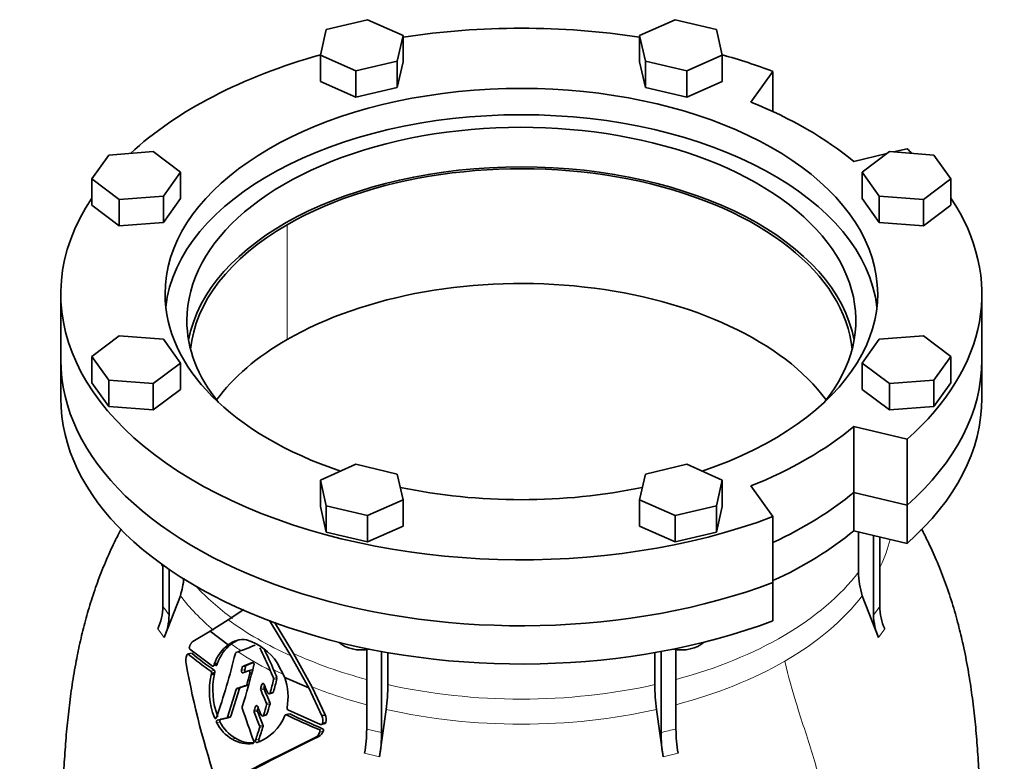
# Model space of a CAD drawing. Header units: millimetres. Extents: x 366 to 1241, y -1321 to 1490.
# Tile 9 of 19: x 936 to 1241, y -479 to -250. Entities that reach past the tile are written whole.
import ezdxf

# ---------------------------------------------------------------- set-up
doc = ezdxf.new("R2010")
doc.units = ezdxf.units.MM
doc.layers.add('VSI344-454_FLANG', color=7, linetype='Continuous')
doc.layers.add('VSI344-454_TESTA', color=7, linetype='Continuous')

# ---------------------------------------------------------------- blocks, each defined once
blk = doc.blocks.new('SE4')
at = {"layer": 'VSI344-454_FLANG', "color": 7, "linetype": 'Continuous', "lineweight": 35}
for p, q in [((1043.98, -249.67), (1031.18, -252.73)), ((1054.97, -254.54), (1043.98, -249.67)), ((1139.1, -249.67), (1128.1, -254.54)), ((1151.9, -252.73), (1139.1, -249.67)), ((1031.18, -252.73), (1029.37, -260.67)), ((1153.71, -260.67), (1151.9, -252.73)), ((1053.17, -262.47), (1054.97, -254.54)), ((1054.97, -254.54), (1054.97, -262.71)), ((1128.1, -254.54), (1128.1, -262.71)), ((1128.1, -254.54), (1129.91, -262.47)), ((1029.37, -260.67), (1029.37, -268.83)), ((1029.37, -260.67), (1040.36, -265.54)), ((1142.71, -265.54), (1153.71, -260.67)), ((1153.71, -260.67), (1153.71, -268.83)), ((1040.36, -265.54), (1053.17, -262.47)), ((1053.17, -262.47), (1053.17, -270.64)), ((1053.17, -270.64), (1054.97, -262.71)), ((1128.1, -262.71), (1129.91, -270.64)), ((1129.91, -262.47), (1129.91, -270.64)), ((1129.91, -262.47), (1142.71, -265.54)), ((1040.36, -265.54), (1040.36, -273.7)), ((1142.71, -265.54), (1142.71, -273.7)), ((1162.57, -275.2), (1169.4, -265.67)), ((1169.4, -265.67), (1169.4, -278.12)), ((1029.37, -268.83), (1040.36, -273.7)), ((1040.36, -273.7), (1053.17, -270.64)), ((1129.91, -270.64), (1142.71, -273.7)), ((1142.71, -273.7), (1153.71, -268.83)), ((963.92, -291.57), (958.62, -298.96)), ((977.66, -290.52), (963.92, -291.57)), ((986.1, -296.87), (977.66, -290.52)), ((1204.62, -291.12), (1194.39, -293.57)), ((1205.42, -290.52), (1196.98, -296.87)), ((1219.16, -291.57), (1205.42, -290.52)), ((1210.88, -289.62), (1206.72, -290.62)), ((1224.46, -298.96), (1219.16, -291.57)), ((980.79, -304.26), (986.1, -296.87)), ((986.1, -296.87), (986.1, -305.03)), ((1196.98, -296.87), (1196.98, -305.03)), ((1196.98, -296.87), (1202.28, -304.26)), ((958.62, -298.96), (958.62, -307.12)), ((958.62, -298.96), (967.06, -305.3)), ((1216.02, -305.3), (1224.46, -298.96)), ((1224.46, -298.96), (1224.46, -307.12)), ((967.06, -305.3), (980.79, -304.26)), ((980.79, -304.26), (980.79, -312.42)), ((1202.28, -304.26), (1202.28, -312.42)), ((1202.28, -304.26), (1216.02, -305.3)), ((958.62, -307.12), (967.06, -313.47)), ((967.06, -305.3), (967.06, -313.47)), ((980.79, -312.42), (986.1, -305.03)), ((1196.98, -305.03), (1202.28, -312.42)), ((1216.02, -305.3), (1216.02, -313.47)), ((1216.02, -313.47), (1224.46, -307.12)), ((967.06, -313.47), (980.79, -312.42)), ((1202.28, -312.42), (1216.02, -313.47)), ((949.04, -334.58), (949.04, -354.99)), ((1234.04, -354.99), (1234.04, -334.58)), ((967.06, -347.52), (958.62, -353.87)), ((980.79, -348.57), (967.06, -347.52)), ((986.1, -355.96), (980.79, -348.57)), ((1202.28, -348.57), (1196.98, -355.96)), ((1216.02, -347.52), (1202.28, -348.57)), ((1224.46, -353.87), (1216.02, -347.52)), ((958.62, -353.87), (958.62, -362.04)), ((958.62, -353.87), (963.92, -361.26)), ((977.66, -362.31), (986.1, -355.96)), ((986.1, -355.96), (986.1, -364.12)), ((1196.98, -355.96), (1196.98, -364.12)), ((1196.98, -355.96), (1205.42, -362.31)), ((1219.16, -361.26), (1224.46, -353.87)), ((1224.46, -353.87), (1224.46, -362.04)), ((958.62, -362.04), (963.92, -369.43)), ((963.92, -361.26), (963.92, -369.43)), ((963.92, -361.26), (977.66, -362.31)), ((977.66, -362.31), (977.66, -370.47)), ((1205.42, -362.31), (1219.16, -361.26)), ((1205.42, -362.31), (1205.42, -370.47)), ((1219.16, -361.26), (1219.16, -369.43)), ((1219.16, -369.43), (1224.46, -362.04)), ((977.66, -370.47), (986.1, -364.12)), ((1196.98, -364.12), (1205.42, -370.47)), ((963.92, -369.43), (977.66, -370.47)), ((1205.42, -370.47), (1219.16, -369.43)), ((1194.39, -375.59), (1210.88, -379.53)), ((1194.39, -396), (1194.39, -375.59)), ((1210.88, -379.53), (1210.88, -399.95)), ((1040.36, -387.29), (1029.37, -392.16)), ((1053.17, -390.35), (1040.36, -387.29)), ((1142.71, -387.29), (1129.91, -390.35)), ((1153.71, -392.16), (1142.71, -387.29)), ((1029.37, -392.16), (1029.37, -400.33)), ((1029.37, -392.16), (1031.18, -400.09)), ((1054.97, -398.28), (1053.17, -390.35)), ((1129.91, -390.35), (1128.1, -398.28)), ((1151.9, -400.09), (1153.71, -392.16)), ((1153.71, -392.16), (1153.71, -400.33)), ((1169.4, -403.48), (1162.57, -393.96)), ((1194.39, -396), (1210.88, -399.95)), ((1043.98, -403.15), (1054.97, -398.28)), ((1054.97, -398.28), (1054.97, -406.45)), ((1128.1, -398.28), (1128.1, -406.45)), ((1128.1, -398.28), (1139.1, -403.15)), ((1029.37, -400.33), (1031.18, -408.26)), ((1031.18, -400.09), (1031.18, -408.26)), ((1031.18, -400.09), (1043.98, -403.15)), ((1139.1, -403.15), (1151.9, -400.09)), ((1151.9, -400.09), (1151.9, -408.26)), ((1151.9, -408.26), (1153.71, -400.33)), ((1043.98, -403.15), (1043.98, -411.32)), ((1139.1, -403.15), (1139.1, -411.32)), ((1169.4, -403.48), (1169.4, -423.89)), ((1043.98, -411.32), (1054.97, -406.45)), ((1128.1, -406.45), (1139.1, -411.32)), ((1031.18, -408.26), (1043.98, -411.32)), ((1139.1, -411.32), (1151.9, -408.26))]:
    blk.add_line(p, q, dxfattribs=at)
for centre, major_axis, start_param, end_param in [((1091.54, -334.58), (142.5, 0), 1.311301, 1.830292), ((1091.54, -334.58), (142.5, 0), 2.022017, 2.584178), ((1091.54, -334.58), (142.5, 0), 0.992709, 1.119576), ((1091.54, -334.58), (-110.25, 0), 2.103318, 6.283185), ((1091.54, -334.58), (125, 0), 0.604412, 0.966385), ((1091.54, -342.74), (110.25, 0), 0.064181, 3.077412), ((1091.54, -342.74), (-103.5, 0), 2.703137, 6.283185), ((1091.54, -334.58), (-142.5, 0), 3.699007, 3.71968), ((1091.54, -354.99), (103.5, 0), 0.102659, 3.038933), ((1091.54, -334.58), (142.5, 0), 2.772791, 5.290477), ((1091.54, -334.58), (-142.5, 0), 2.563505, 3.510394), ((1091.54, -334.58), (-110.25, 0), 0, 1.038274), ((1091.54, -342.74), (-103.5, 0), 0, 0.438456), ((1091.54, -354.99), (142.5, 0), 3.141593, 5.290477), ((1091.54, -354.99), (-142.5, 0), 2.563505, 3.141593), ((1091.54, -334.58), (125, 0), 5.316801, 5.678774), ((1091.54, -334.58), (-110.25, 0), 1.224323, 1.91727), ((1091.54, -354.99), (125, 0), 5.384862, 5.678774)]:
    blk.add_ellipse(centre, major_axis=major_axis, ratio=0.57735, start_param=start_param, end_param=end_param, dxfattribs=at)
at = {"layer": 'VSI344-454_TESTA', "color": 4, "linetype": 'Continuous', "lineweight": 9}
for p, q in [((1019.06, -348.66), (1019.06, -313.15)), ((1200.52, -433.93), (1202.44, -431.27)), ((979.08, -438.22), (980.99, -440.89)), ((1202.09, -440.89), (1204, -438.22)), ((988.48, -446.07), (989.54, -445.79)), ((1005.97, -450.82), (1004.94, -451.09)), ((1006.24, -449.79), (1005.21, -450.07)), ((995.49, -451.33), (996.53, -451.05)), ((1007.56, -451.89), (1008.2, -451.71)), ((1014.86, -453.49), (1015.89, -453.22)), ((1014.89, -453.87), (1015.92, -453.6)), ((1004.31, -456.7), (1003.28, -456.98)), ((1006.35, -455.74), (1007.38, -455.46)), ((1006.59, -455.45), (1007.28, -455.27)), ((1011.92, -456.43), (1010.89, -456.71)), ((1011.95, -456.84), (1010.92, -457.12)), ((1011.84, -455.27), (1011.24, -455.43)), ((1013.81, -458), (1014.84, -457.73)), ((1009.92, -462.1), (1009.27, -462.27)), ((1012.72, -461.31), (1013.75, -461.03)), ((1012.74, -461.72), (1013.78, -461.45)), ((997.27, -465.5), (996.57, -465.68)), ((1000.6, -465.54), (1001.64, -465.27)), ((1009.91, -463.28), (1008.87, -463.56)), ((1009.92, -463.69), (1008.89, -463.97)), ((1011.78, -464.89), (1012.82, -464.61)), ((1018.87, -464.82), (1019.91, -464.54)), ((998.31, -466.98), (997.27, -467.26)), ((1010.57, -468.25), (1011.61, -467.97)), ((1010.59, -468.66), (1011.63, -468.39)), ((1028.95, -469.4), (1030.01, -469.11)), ((1003.14, -472.09), (1002.1, -472.37)), ((1029.22, -470.08), (1030.29, -469.8)), ((1043.69, -469.23), (1048.31, -470.33)), ((1010.34, -472.39), (1009.3, -472.67)), ((1043.04, -476.71), (1047.66, -477.82)), ((1135.42, -477.82), (1140.04, -476.71))]:
    blk.add_line(p, q, dxfattribs=at)
at = {"layer": 'VSI344-454_TESTA', "color": 7, "linetype": 'Continuous', "lineweight": 35}
for p, q in [((949.04, -354.99), (949.04, -366.83)), ((1234.04, -366.83), (1234.04, -354.99)), ((1210.88, -399.95), (1194.39, -396)), ((1194.39, -396), (1194.39, -407.84)), ((1210.88, -399.95), (1210.88, -411.79)), ((1210.88, -411.79), (1194.39, -407.84)), ((1195.88, -408.2), (1195.88, -420.64)), ((1200.52, -409.31), (1200.52, -433.93)), ((1202.44, -409.77), (1202.44, -431.27)), ((980.64, -418.31), (980.64, -431.27)), ((982.56, -419.8), (982.55, -433.93)), ((1169.4, -435.73), (1169.4, -423.89)), ((986.03, -427.95), (980.99, -440.89)), ((1202.09, -440.89), (1197.05, -427.95)), ((1000.83, -435.41), (1005.63, -432.27)), ((995.3, -438.91), (1000.83, -435.41)), ((1013.66, -435.6), (1020.25, -446.6)), ((1021.03, -445.85), (1015.21, -436.13)), ((989.94, -442.08), (995.3, -438.91)), ((995.3, -438.91), (1000.78, -443.17)), ((995.95, -449.75), (988.99, -444.51)), ((1043.69, -444.57), (1043.69, -469.23)), ((1139.39, -444.57), (1139.39, -469.23)), ((989.39, -445.73), (988.18, -446.06)), ((1003.25, -445.58), (1003.93, -445.32)), ((1020.25, -446.6), (1025.76, -456.46)), ((1026.83, -456.23), (1021.03, -445.85)), ((1048.31, -445.09), (1048.31, -470.33)), ((1050.23, -445.57), (1050.23, -455.47)), ((1132.85, -445.57), (1132.85, -455.47)), ((1134.77, -445.19), (1134.77, -470.33)), ((996.53, -449.12), (996.39, -449.53)), ((996.39, -449.53), (997.43, -449.25)), ((997.57, -448.84), (996.53, -449.12)), ((997.43, -449.25), (997.57, -448.84)), ((1008.32, -448.62), (1005.42, -449.8)), ((1006.44, -449.52), (1005.42, -449.8)), ((1006.44, -449.52), (1008.41, -448.73)), ((1018.36, -453.29), (1016.03, -448.69)), ((995.66, -451.98), (995.56, -452.41)), ((996.6, -452.14), (995.56, -452.41)), ((995.67, -451.98), (996.71, -451.7)), ((996.6, -452.14), (996.71, -451.7)), ((1005.4, -451.79), (1007.08, -451.2)), ((1008.19, -450.9), (1006.95, -451.23)), ((1018.36, -453.29), (1025.76, -456.46)), ((1003.28, -456.98), (1000.6, -465.54)), ((1001.64, -465.27), (1004.31, -456.7)), ((1004.55, -456.42), (1003.52, -456.7)), ((1025.76, -456.46), (1029.83, -465.08)), ((1030.88, -464.8), (1026.83, -456.23)), ((1013.5, -458.31), (1014.7, -457.99)), ((1000.33, -465.83), (1001.44, -465.54)), ((1011.45, -465.2), (1012.67, -464.87)), ((1019.72, -464.49), (1018.49, -464.82)), ((1029.43, -467.81), (1019.33, -463.25)), ((1030.89, -464.8), (1029.83, -465.08)), ((1049.75, -463.18), (1047.66, -477.82)), ((1135.42, -477.82), (1133.33, -463.18)), ((1029.6, -467.86), (1030.96, -467.5)), ((1030, -467.49), (1031.07, -467.2)), ((1028.85, -471.55), (1027.78, -471.83))]:
    blk.add_line(p, q, dxfattribs=at)
for centre, radius, start, end in [((962.72, -420.49), 24.48, 342.2325, 355.2089), ((1220.36, -420.49), 24.48, 180.3705, 197.7675), ((963.43, -431.05), 17.21, 335.3744, 359.2724), ((1219.68, -431.04), 17.24, 180.7403, 204.6067), ((965.34, -433.72), 17.21, 335.3744, 359.2724), ((1217.76, -433.71), 17.24, 180.7408, 204.6061), ((1005.43, -448.89), 7.37, 81.4264, 129.0307), ((1006.46, -448.61), 7.37, 109.0741, 129.3601), ((1000.85, -459.14), 18.43, 34.5428, 72.0547), ((1008.44, -453.14), 12.57, 127.5075, 161.3724), ((1009.49, -452.86), 12.59, 127.7727, 161.3858), ((796.12, 94.12), 578.08, 291.06821, 291.6291), ((916.61, -492.12), 105.54, 22.8825, 27.0751), ((910.48, -495), 113.36, 22.9119, 26.5091), ((992.58, -448.07), 4.84, 158.6835, 191.8244), ((1063.99, -352.81), 120, 231.0052, 235.1881), ((1063.94, -354.33), 117.89, 230.8709, 235.1227), ((765.8, -386.79), 244.49, 341.1823, 346.0206), ((1003.41, -445.91), 0.363, 115.5886, 171.1568), ((1244.4, -402.97), 260.67, 190.1859, 198.7419), ((865.57, -414.31), 144.14, 345.214, 345.6346), ((828.41, -405.84), 185.57, 342.2733, 346.4564), ((1005.58, -450.14), 0.384, 116.0706, 169.0962), ((865.65, -413.9), 145.1, 345.2584, 345.6761), ((1006.61, -449.86), 0.38, 115.8212, 169.4159), ((344.41, -733.9), 727.78, 22.6856, 22.88634), ((1018.51, -457.33), 23.48, 167.9183, 200.8519), ((1019.65, -457.04), 23.57, 167.9856, 200.779), ((849.8, -410.99), 162.97, 344.1686, 345.4676), ((873.49, -419.12), 145.61, 344.5122, 346.193), ((389.93, -714.08), 677.08, 22.63555, 22.85641), ((873.58, -418.71), 146.55, 344.5598, 346.2291), ((1014.29, -453.73), 0.618, 347.0743, 23.0586), ((1015.32, -453.46), 0.619, 347.1564, 23.0692), ((1000.7, -459.3), 18.66, 349.6624, 18.7848), ((1003.67, -457.07), 0.408, 112.7705, 166.6726), ((1004.7, -456.79), 0.402, 112.3972, 167.1149), ((1006.2, -455.37), 0.394, 292.0707, 347.757), ((1011.51, -456.87), 0.636, 165.1624, 203.0979), ((851.81, -412.62), 165.08, 344.5117, 344.9723), ((1012.54, -456.59), 0.635, 165.1919, 203.1766), ((852.45, -412.38), 165.44, 344.5586, 344.7934), ((2266.33, 78.68), 1363.9, 203.1188, 203.31025), ((983.6, -455.16), 66.64, 353.0893, 359.7318), ((1199.48, -455.16), 66.64, 180.2682, 186.9107), ((2323.82, 102.03), 1427.01, 203.06874, 203.25171), ((1005.8, -462.53), 0.653, 163.0594, 198.5034), ((1431.64, -319.67), 449.82, 198.5463, 199.9303), ((706.45, -369.73), 316.64, 342.7627, 343.0059), ((711.24, -370.82), 312.65, 342.7993, 342.93), ((1691.84, -189.02), 734.57, 201.8373, 202.05963), ((744.63, -381.93), 279.73, 342.7488, 343.4274), ((1012.15, -461.55), 0.616, 343.9771, 23.2821), ((748.4, -382.69), 276.82, 342.7852, 343.4707), ((1013.19, -461.28), 0.616, 344.0463, 23.3274), ((1019.6, -462.76), 0.559, 168.8055, 240.963), ((1000.2, -465.45), 0.406, 286.8819, 346.3193), ((1001.24, -465.16), 0.412, 287.3234, 345.899), ((1009.48, -463.74), 0.633, 163.1858, 201.1368), ((1522.75, -263.95), 551.42, 201.2683, 201.7466), ((1005.14, -460.01), 14.13, 289.1626, 339.1885), ((1010.51, -463.46), 0.632, 163.2177, 201.1929), ((1523.91, -263.18), 551.72, 201.3111, 201.7892), ((1018.7, -465.15), 0.375, 64.237, 161.0362), ((1118.43, -259.06), 228.58, 244.1786, 246.9546), ((1118.35, -260.63), 226.42, 244.2289, 247.0352), ((1025.72, -466.6), 4.38, 348.3424, 20.3138), ((1026.79, -466.32), 4.37, 348.397, 20.4274), ((1008.08, -461.86), 12.08, 206.5435, 240.3769), ((1009.11, -461.59), 12.08, 206.5203, 240.3666), ((-548.77, 31.52), 1637.62, 342.06838, 342.21569), ((-344.4, -33.98), 1423.92, 342.06761, 342.23702), ((1010, -468.48), 0.616, 342.6149, 21.6379), ((1011.04, -468.2), 0.616, 342.6486, 21.6754), ((1029.59, -467.43), 0.418, 246.3431, 352.2321), ((1029.79, -469.6), 0.537, 338.2223, 65.3883), ((1030.65, -467.15), 0.42, 291.9956, 351.9986), ((1413.62, -1264.31), 881.42, 115.96048, 118.13059), ((1414.57, -1264.26), 881.58, 115.94686, 118.11883), ((1008.12, -464.14), 9.38, 237.927, 273.9629), ((1026.08, -468.97), 3.33, 300.6615, 340.4419), ((1027.17, -468.7), 3.31, 300.4988, 340.5853), ((1028.72, -469.88), 0.537, 338.1422, 65.2538), ((995.57, -468.83), 48.12, 350.5754, 359.5276), ((1000.2, -469.94), 48.11, 350.5746, 359.5285), ((1182.89, -469.94), 48.12, 180.4724, 189.4246), ((1187.51, -468.83), 48.12, 180.4724, 189.4246), ((1007.08, -464.42), 9.38, 237.9376, 278.4597)]:
    blk.add_arc(centre, radius, start, end, dxfattribs=at)
at = {"layer": 'VSI344-454_TESTA', "color": 4, "linetype": 'Continuous', "lineweight": 9}
for centre, radius, start, end in [((937.69, -464.08), 54.05, 33.898, 37.3799), ((1152.86, -535.67), 67.79, 101.4626, 105.478)]:
    blk.add_arc(centre, radius, start, end, dxfattribs=at)
at = {"layer": 'VSI344-454_TESTA', "color": 7, "linetype": 'Continuous', "lineweight": 35}
for centre, major_axis, start_param, end_param in [((1091.54, -354.99), (-102.5, 0), 3.197731, 5.497787), ((1091.54, -354.99), (102.5, 0), 2.356194, 3.085455), ((1091.54, -390.51), (-102.5, 0), 3.543769, 5.497787), ((1091.54, -390.51), (102.5, 0), 2.356194, 2.739416), ((1091.54, -354.99), (142.5, 0), 3.141593, 5.290477), ((1091.54, -354.99), (-142.5, 0), 2.563505, 3.141593), ((1091.54, -366.83), (142.5, 0), 3.141593, 5.290477), ((1091.54, -366.83), (-142.5, 0), 2.563505, 3.141593), ((1091.54, -354.99), (125, 0), 5.384862, 5.678774), ((1091.54, -366.83), (125, 0), 5.384862, 5.678774), ((1042.17, -440.13), (-8, 0), 0.514148, 1.885753), ((1140.91, -440.13), (-8, 0), 1.255839, 2.627445)]:
    blk.add_ellipse(centre, major_axis=major_axis, ratio=0.57735, start_param=start_param, end_param=end_param, dxfattribs=at)
at = {"layer": 'VSI344-454_TESTA', "color": 4, "linetype": 'Continuous', "lineweight": 9}
for centre, major_axis, start_param, end_param in [((1091.54, -401.16), (-115.26, 0), 2.8734, 3.000264), ((1091.54, -401.16), (115.26, 0), 3.398645, 3.408763), ((1091.54, -394.13), (114, 0), 5.145923, 5.868555), ((1091.54, -394.13), (-114, 0), 0.490111, 0.669286), ((1091.54, -401.16), (-115.26, 0), 0.41439, 0.598473), ((1091.54, -401.16), (115.26, 0), 5.497787, 5.868795), ((1091.54, -394.13), (-115.5, 0), 0.667535, 0.905636), ((1091.54, -401.16), (-115.26, 0), 0.678203, 0.720353), ((1091.54, -400.81), (-116.7, 0), 0.721598, 0.842309), ((1091.54, -394.13), (-114, 0), 0.90392, 1.137042), ((1091.54, -401.16), (-115.26, 0), 0.843396, 0.877131), ((1091.54, -401.16), (115.26, 0), 5.140933, 5.497787), ((1091.54, -401.16), (-115.26, 0), 0.974671, 1.142642), ((1091.54, -394.13), (114, 0), 4.341621, 5.083156), ((1091.54, -401.16), (-115.26, 0), 1.199788, 1.941804)]:
    blk.add_ellipse(centre, major_axis=major_axis, ratio=0.57735, start_param=start_param, end_param=end_param, dxfattribs=at)
at = {"layer": 'VSI344-454_TESTA', "color": 7, "linetype": 'Continuous', "lineweight": 35}
for points, knots in [([(967.73, -407.21), (967.15, -408.35), (965.57, -411.49), (963.13, -416.79), (960.62, -423.03), (958.46, -429.33), (956.63, -435.6), (955.08, -441.87), (953.7, -448.52), (952.52, -455.52), (951.55, -462.83), (950.79, -470.2), (950.22, -477.64), (949.82, -484.86), (949.56, -491.57), (949.41, -497.67), (949.32, -502.48), (949.24, -506.61), (949.19, -509.84), (949.19, -511.75), (949.19, -512.57)], [0.268708, 0.268708, 0.268708, 0.268708, 0.2934569, 0.3366376, 0.3806974, 0.4228474, 0.4647229, 0.5062222, 0.54758, 0.5968675, 0.6455547, 0.6946082, 0.7468241, 0.800283, 0.8467115, 0.8891063, 0.9336417, 0.9585932, 0.9850441, 1, 1, 1, 1]), ([(1233.89, -512.58), (1233.89, -511.64), (1233.89, -509.58), (1233.83, -506.16), (1233.77, -502.76), (1233.68, -498.58), (1233.57, -493.34), (1233.35, -486.8), (1232.99, -479.83), (1232.49, -472.57), (1231.79, -465.19), (1230.91, -457.97), (1229.76, -450.61), (1228.39, -443.62), (1226.75, -436.71), (1224.87, -430.09), (1222.59, -423.37), (1220.05, -417.03), (1217.61, -411.7), (1216.04, -408.55), (1215.39, -407.3)], [0, 0, 0, 0, 0.0171147, 0.0446827, 0.0706784, 0.0973163, 0.1417862, 0.1869358, 0.2366077, 0.2889616, 0.3390296, 0.3876189, 0.4345971, 0.4858509, 0.5265937, 0.5720835, 0.6181589, 0.6628994, 0.7035656, 0.730842, 0.730842, 0.730842, 0.730842]), ([(988.86, -443.78), (988.85, -443.8), (988.84, -443.84), (988.82, -443.91), (988.81, -443.98), (988.81, -444.05), (988.81, -444.12), (988.83, -444.21), (988.85, -444.32), (988.91, -444.43), (988.96, -444.48), (988.99, -444.51)], [0, 0, 0, 0, 0.084422, 0.165946, 0.246194, 0.32687, 0.409652, 0.496096, 0.666594, 0.830213, 1, 1, 1, 1]), ([(988.86, -443.78), (988.89, -443.7), (988.95, -443.53), (989.05, -443.3), (989.15, -443.09), (989.24, -442.9), (989.35, -442.7), (989.48, -442.51), (989.62, -442.33), (989.78, -442.18), (989.88, -442.11), (989.94, -442.07)], [0, 0, 0, 0, 0.117532, 0.229212, 0.33436, 0.43261, 0.523843, 0.650327, 0.771212, 0.88734, 1, 1, 1, 1]), ([(988.48, -446.07), (988.47, -446.06), (988.44, -446.04), (988.4, -446.03), (988.36, -446.02), (988.3, -446.02), (988.24, -446.05), (988.19, -446.09), (988.14, -446.15), (988.09, -446.22), (988.07, -446.28), (988.06, -446.31)], [0, 0, 0, 0, 0.08625, 0.171682, 0.257868, 0.382817, 0.507255, 0.630143, 0.752988, 0.876537, 1, 1, 1, 1]), ([(995.95, -449.75), (995.97, -449.76), (996, -449.78), (996.05, -449.8), (996.1, -449.8), (996.16, -449.79), (996.23, -449.76), (996.32, -449.69), (996.37, -449.58), (996.39, -449.53)], [0, 0, 0, 0, 0.103611, 0.203327, 0.301591, 0.400957, 0.503894, 0.751518, 1, 1, 1, 1]), ([(997.43, -449.25), (997.42, -449.27), (997.41, -449.31), (997.38, -449.36), (997.35, -449.41), (997.3, -449.46), (997.24, -449.5), (997.18, -449.52), (997.12, -449.52), (997.06, -449.51), (997.02, -449.48), (997, -449.47)], [0, 0, 0, 0, 0.083986, 0.167509, 0.251959, 0.376203, 0.500583, 0.624697, 0.748972, 0.874639, 1, 1, 1, 1]), ([(1005.97, -450.82), (1005.96, -450.86), (1005.94, -450.95), (1005.95, -451.09), (1005.99, -451.23), (1006.05, -451.35), (1006.13, -451.44), (1006.23, -451.51), (1006.33, -451.53), (1006.4, -451.52), (1006.43, -451.51)], [0, 0, 0, 0, 0.12575, 0.251408, 0.377042, 0.502526, 0.627755, 0.752499, 0.8765, 1, 1, 1, 1]), ([(1008.32, -448.62), (1008.34, -448.61), (1008.37, -448.6), (1008.44, -448.6), (1008.53, -448.61), (1008.63, -448.67), (1008.72, -448.77), (1008.79, -448.89), (1008.83, -449.02), (1008.84, -449.14), (1008.84, -449.23), (1008.83, -449.28), (1008.83, -449.3)], [0, 0, 0, 0, 0.062353, 0.125158, 0.24996, 0.374797, 0.499677, 0.624614, 0.749589, 0.874588, 0.937494, 1, 1, 1, 1]), ([(995.67, -451.98), (995.67, -451.96), (995.68, -451.92), (995.69, -451.86), (995.69, -451.78), (995.68, -451.7), (995.66, -451.6), (995.63, -451.52), (995.59, -451.44), (995.54, -451.38), (995.51, -451.35), (995.49, -451.33)], [0, 0, 0, 0, 0.083676, 0.167034, 0.251419, 0.376349, 0.501804, 0.626849, 0.751332, 0.876067, 1, 1, 1, 1]), ([(996.53, -451.05), (996.54, -451.06), (996.57, -451.08), (996.6, -451.12), (996.64, -451.17), (996.68, -451.24), (996.71, -451.32), (996.72, -451.42), (996.73, -451.51), (996.73, -451.61), (996.71, -451.67), (996.71, -451.7)], [0, 0, 0, 0, 0.082749, 0.16522, 0.248732, 0.373164, 0.49838, 0.623857, 0.748892, 0.874795, 1, 1, 1, 1]), ([(1005.4, -451.79), (1005.37, -451.79), (1005.3, -451.81), (1005.17, -451.77), (1005.01, -451.64), (1004.93, -451.41), (1004.91, -451.23), (1004.93, -451.14), (1004.94, -451.09)], [0, 0, 0, 0, 0.124721, 0.24865, 0.50038, 0.748839, 0.874692, 1, 1, 1, 1]), ([(1007.56, -451.89), (1007.56, -451.87), (1007.57, -451.82), (1007.58, -451.73), (1007.57, -451.61), (1007.53, -451.48), (1007.47, -451.36), (1007.38, -451.27), (1007.28, -451.2), (1007.2, -451.18), (1007.13, -451.19), (1007.1, -451.2), (1007.08, -451.2)], [0, 0, 0, 0, 0.062709, 0.125843, 0.25116, 0.376322, 0.501352, 0.626278, 0.751007, 0.875429, 0.937895, 1, 1, 1, 1]), ([(1008.11, -450.92), (1008.12, -450.92), (1008.16, -450.91), (1008.21, -450.91), (1008.26, -450.92), (1008.32, -450.94), (1008.37, -450.96), (1008.39, -450.98)], [0, 0, 0, 0, 0.0629499, 0.1246998, 0.186508, 0.2496293, 0.3551818, 0.3551818, 0.3551818, 0.3551818]), ([(1011.24, -455.43), (1011.25, -455.41), (1011.26, -455.36), (1011.29, -455.31), (1011.33, -455.26), (1011.38, -455.2), (1011.46, -455.15), (1011.57, -455.12), (1011.68, -455.14), (1011.79, -455.2), (1011.88, -455.29), (1011.92, -455.38), (1011.94, -455.42)], [0, 0, 0, 0, 0.062966, 0.124796, 0.186784, 0.250209, 0.375117, 0.49931, 0.626183, 0.752696, 0.875851, 1, 1, 1, 1]), ([(1013.09, -458.02), (1013.1, -458.04), (1013.12, -458.08), (1013.16, -458.14), (1013.2, -458.19), (1013.27, -458.24), (1013.36, -458.29), (1013.48, -458.31), (1013.59, -458.29), (1013.69, -458.22), (1013.77, -458.13), (1013.8, -458.05), (1013.81, -458)], [0, 0, 0, 0, 0.063279, 0.124964, 0.186389, 0.248902, 0.37582, 0.50344, 0.627237, 0.751955, 0.876448, 1, 1, 1, 1]), ([(1014.84, -457.73), (1014.84, -457.75), (1014.82, -457.79), (1014.79, -457.85), (1014.76, -457.9), (1014.7, -457.96), (1014.64, -458), (1014.6, -458.01), (1014.6, -458.01)], [0, 0, 0, 0, 0.0635375, 0.125825, 0.1881816, 0.2519239, 0.3777756, 0.4008667, 0.4008667, 0.4008667, 0.4008667]), ([(1009.27, -462.27), (1009.27, -462.25), (1009.29, -462.21), (1009.32, -462.15), (1009.36, -462.1), (1009.41, -462.04), (1009.5, -461.99), (1009.61, -461.97), (1009.73, -461.99), (1009.83, -462.05), (1009.92, -462.14), (1009.96, -462.22), (1009.98, -462.26)], [0, 0, 0, 0, 0.06381, 0.126263, 0.188678, 0.252375, 0.378548, 0.504124, 0.629235, 0.754264, 0.876896, 1, 1, 1, 1]), ([(997.22, -465.65), (997.21, -465.67), (997.2, -465.71), (997.17, -465.77), (997.13, -465.82), (997.08, -465.88), (997, -465.93), (996.9, -465.95), (996.8, -465.94), (996.71, -465.89), (996.63, -465.8), (996.59, -465.72), (996.57, -465.68)], [0, 0, 0, 0, 0.063465, 0.12566, 0.187794, 0.251081, 0.375353, 0.499064, 0.623924, 0.748961, 0.873998, 1, 1, 1, 1]), ([(1011.05, -464.91), (1011.07, -464.95), (1011.11, -465.03), (1011.23, -465.16), (1011.43, -465.23), (1011.62, -465.15), (1011.73, -465.02), (1011.76, -464.94), (1011.78, -464.89)], [0, 0, 0, 0, 0.123664, 0.246411, 0.497463, 0.746927, 0.873761, 1, 1, 1, 1]), ([(1012.82, -464.61), (1012.8, -464.66), (1012.77, -464.74), (1012.68, -464.84), (1012.6, -464.89), (1012.56, -464.9)], [0, 0, 0, 0, 0.1272432, 0.2546818, 0.3930996, 0.3930996, 0.3930996, 0.3930996]), ([(997.27, -467.26), (997.26, -467.24), (997.24, -467.21), (997.22, -467.15), (997.21, -467.09), (997.2, -467), (997.2, -466.89), (997.23, -466.77), (997.27, -466.66), (997.34, -466.57), (997.42, -466.5), (997.48, -466.48), (997.51, -466.47)], [0, 0, 0, 0, 0.064055, 0.126997, 0.189862, 0.253688, 0.381042, 0.508557, 0.632366, 0.756188, 0.878525, 1, 1, 1, 1]), ([(998.55, -466.2), (998.53, -466.2), (998.5, -466.21), (998.46, -466.23), (998.42, -466.26), (998.37, -466.31), (998.31, -466.38), (998.27, -466.49), (998.24, -466.62), (998.24, -466.75), (998.26, -466.87), (998.29, -466.95), (998.31, -466.98)], [0, 0, 0, 0, 0.062334, 0.123832, 0.185517, 0.248399, 0.372092, 0.496332, 0.621791, 0.747303, 0.873743, 1, 1, 1, 1]), ([(1008.76, -473), (1008.77, -473.02), (1008.78, -473.05), (1008.79, -473.11), (1008.8, -473.17), (1008.8, -473.24), (1008.79, -473.34), (1008.75, -473.45), (1008.7, -473.54), (1008.63, -473.62), (1008.55, -473.67), (1008.49, -473.69), (1008.46, -473.7)], [0, 0, 0, 0, 0.062493, 0.124501, 0.186876, 0.250458, 0.374582, 0.4995, 0.624366, 0.748976, 0.875076, 1, 1, 1, 1]), ([(1009.78, -473.36), (1009.76, -473.36), (1009.73, -473.37), (1009.65, -473.37), (1009.56, -473.36), (1009.46, -473.29), (1009.37, -473.2), (1009.31, -473.08), (1009.27, -472.95), (1009.27, -472.83), (1009.28, -472.74), (1009.29, -472.69), (1009.3, -472.67)], [0, 0, 0, 0, 0.063173, 0.126669, 0.25139, 0.374624, 0.497229, 0.620048, 0.744161, 0.870712, 0.935536, 1, 1, 1, 1]), ([(1010.34, -472.39), (1010.33, -472.41), (1010.32, -472.46), (1010.31, -472.53), (1010.31, -472.6), (1010.32, -472.69), (1010.35, -472.81), (1010.41, -472.92), (1010.5, -473.02), (1010.58, -473.07), (1010.65, -473.09), (1010.71, -473.09), (1010.77, -473.09), (1010.8, -473.08), (1010.82, -473.08)], [0, 0, 0, 0, 0.064346, 0.129033, 0.192681, 0.255857, 0.37953, 0.503319, 0.62553, 0.747962, 0.810155, 0.872929, 0.936645, 1, 1, 1, 1])]:
    blk.add_open_spline(points, degree=3, knots=knots, dxfattribs=at)
at = {"layer": 'VSI344-454_TESTA', "color": 4, "linetype": 'Continuous', "lineweight": 9}
blk.add_open_spline([(1173.04, -448.22), (1174.07, -452.79), (1176.87, -462.44), (1182.01, -477.78), (1186.38, -493.66), (1189.03, -508.68), (1190.6, -522.77), (1191.48, -536.32), (1191.95, -549.56), (1192.1, -560.89), (1192.2, -567.93), (1192.2, -570.66)], degree=3, knots=[0, 0, 0, 0, 0.117079, 0.240569, 0.360617, 0.476421, 0.590288, 0.703407, 0.816259, 0.929029, 1, 1, 1, 1], dxfattribs=at)
at = {"layer": 'VSI344-454_TESTA', "color": 7, "linetype": 'Continuous', "lineweight": 35}
for points in [[(1006.35, -455.74), (1006.03, -455.84), (1005.4, -456.06), (1004.45, -456.38), (1003.83, -456.59), (1003.52, -456.7)], [(1004.55, -456.42), (1005.02, -456.26), (1005.95, -455.94), (1006.9, -455.62), (1007.38, -455.46)], [(1013.09, -458.02), (1012.97, -457.73), (1012.71, -457.16), (1012.33, -456.29), (1012.07, -455.71), (1011.94, -455.42)], [(1000.32, -465.84), (1000, -465.91), (999.37, -466.05), (998.43, -466.26), (997.81, -466.4), (997.51, -466.47)]]:
    blk.add_open_spline(points, degree=3, dxfattribs=at)

msp = doc.modelspace()

# ---------------------------------------------------------------- block references
msp.add_blockref('SE4', (0, 0))

doc.saveas('drawing.dxf')
